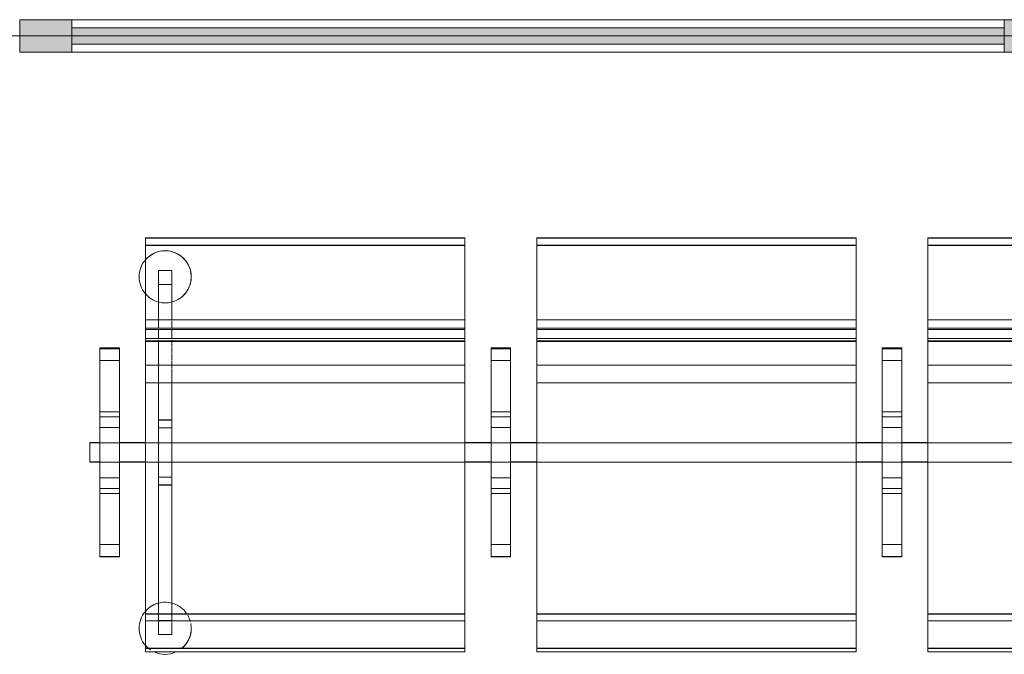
# Model space of a CAD drawing. Header units: millimetres. Extents: x 1110081 to 1268996, y -753649 to 3502.
# Tile 160 of 211: x 1205969 to 1207479, y -717716 to -716741. Entities that reach past the tile are written whole.
import ezdxf

# ---------------------------------------------------------------- set-up
doc = ezdxf.new("R2010")
doc.units = ezdxf.units.MM
for name, color, linetype, lineweight in [('A2312', 1, 'Continuous', 5), ('A272', 1, 'Continuous', 9), ('A822Custom 1Custom 2Custom 3Floor Plan00_Shared Levels and Grids', 1, 'Continuous', 5)]:
    doc.layers.add(name, color=color, linetype=linetype, lineweight=lineweight)

# ---------------------------------------------------------------- blocks, each defined once
blk = doc.blocks.new('279 - Seat-Gate-4-MO - 279 - Seat-Gate-4-MO-V171-H02-Nivå F-3_5 m_1_ Ny Plan 2 PV200')
at = {"layer": 'A272'}
for p, q in [((85.1, -767.8), (85.1, -138.2)), ((85.1, -138.2), (575.1, -138.2)), ((85.1, -149.8), (85.1, -138.7)), ((85.1, -138.7), (85.1, -254.6)), ((575.1, -138.7), (85.1, -138.7)), ((575.1, -149.2), (85.1, -149.2)), ((85.1, -263.9), (85.1, -149.8)), ((575.1, -149.8), (85.1, -149.8)), ((575.1, -138.2), (575.1, -767.8)), ((575.1, -254.6), (575.1, -138.7)), ((575.1, -138.7), (575.1, -149.8)), ((575.1, -149.8), (575.1, -263.9)), ((685.1, -767.8), (685.1, -138.2)), ((685.1, -138.2), (1175.1, -138.2)), ((685.1, -149.8), (685.1, -138.7)), ((685.1, -138.7), (685.1, -254.6)), ((1175.1, -138.7), (685.1, -138.7)), ((1175.1, -149.2), (685.1, -149.2)), ((685.1, -263.9), (685.1, -149.8)), ((1175.1, -149.8), (685.1, -149.8)), ((1175.1, -138.2), (1175.1, -767.8)), ((1175.1, -254.6), (1175.1, -138.7)), ((1175.1, -138.7), (1175.1, -149.8)), ((1175.1, -149.8), (1175.1, -263.9)), ((1285.1, -767.8), (1285.1, -138.2)), ((1285.1, -138.2), (1775.1, -138.2)), ((1285.1, -149.8), (1285.1, -138.7)), ((1285.1, -138.7), (1285.1, -254.6)), ((1775.1, -138.7), (1285.1, -138.7)), ((1775.1, -149.2), (1285.1, -149.2)), ((1285.1, -263.9), (1285.1, -149.8)), ((1775.1, -149.8), (1285.1, -149.8)), ((105.3, -263.9), (105.3, -188)), ((105.3, -188), (105.3, -209.5)), ((125.3, -188), (105.3, -188)), ((125.3, -188), (105.3, -188)), ((125.3, -209.5), (125.3, -188)), ((125.3, -188), (125.3, -263.9)), ((105.3, -209.5), (105.3, -263.9)), ((105.3, -209.5), (125.3, -209.5)), ((125.3, -209.5), (105.3, -209.5)), ((125.3, -263.9), (125.3, -209.5)), ((85.1, -279.4), (85.1, -254.6)), ((575.1, -254.6), (575.1, -279.4)), ((685.1, -279.4), (685.1, -254.6)), ((1175.1, -254.6), (1175.1, -279.4)), ((1285.1, -279.4), (1285.1, -254.6)), ((85.1, -263.9), (85.1, -296.1)), ((575.1, -263.9), (85.1, -263.9)), ((105.3, -276.9), (105.3, -264.7)), ((105.3, -264.7), (105.3, -276.9)), ((125.3, -276.9), (125.3, -265.5)), ((125.3, -265.5), (125.3, -276.9)), ((575.1, -296.1), (575.1, -263.9)), ((685.1, -263.9), (685.1, -296.1)), ((1175.1, -263.9), (685.1, -263.9)), ((1175.1, -296.1), (1175.1, -263.9)), ((1285.1, -263.9), (1285.1, -296.1)), ((1775.1, -263.9), (1285.1, -263.9)), ((575.1, -276.7), (85.1, -276.7)), ((85.1, -276.7), (85.1, -277.5)), ((85.1, -276.7), (85.1, -276.9)), ((85.1, -278.7), (85.1, -276.9)), ((85.1, -278.3), (85.1, -282.3)), ((575.1, -278.7), (85.1, -278.7)), ((85.1, -283.8), (85.1, -290.9)), ((105.3, -284.2), (105.3, -278.7)), ((105.3, -278.7), (105.3, -284.2)), ((105.3, -292.9), (105.3, -284.6)), ((105.3, -284.6), (105.3, -292.9)), ((125.3, -284.2), (125.3, -278.7)), ((125.3, -278.7), (125.3, -284.2)), ((125.3, -293), (125.3, -285)), ((125.3, -285), (125.3, -293)), ((575.1, -277.5), (575.1, -276.7)), ((575.1, -276.9), (575.1, -276.7)), ((575.1, -276.9), (575.1, -278.7)), ((575.1, -282.3), (575.1, -278.3)), ((575.1, -290.9), (575.1, -283.8)), ((1175.1, -276.7), (685.1, -276.7)), ((685.1, -276.7), (685.1, -277.5)), ((685.1, -276.7), (685.1, -276.9)), ((685.1, -278.7), (685.1, -276.9)), ((685.1, -278.3), (685.1, -282.3)), ((1175.1, -278.7), (685.1, -278.7)), ((685.1, -283.8), (685.1, -290.9)), ((1175.1, -277.5), (1175.1, -276.7)), ((1175.1, -276.9), (1175.1, -276.7)), ((1175.1, -276.9), (1175.1, -278.7)), ((1175.1, -282.3), (1175.1, -278.3)), ((1175.1, -290.9), (1175.1, -283.8)), ((1775.1, -276.7), (1285.1, -276.7)), ((1285.1, -276.7), (1285.1, -277.5)), ((1285.1, -276.7), (1285.1, -276.9)), ((1285.1, -278.7), (1285.1, -276.9)), ((1285.1, -278.3), (1285.1, -282.3)), ((1775.1, -278.7), (1285.1, -278.7)), ((1285.1, -283.8), (1285.1, -290.9)), ((85.1, -294.8), (85.1, -292.8)), ((85.1, -292.8), (85.1, -295)), ((575.1, -292.8), (85.1, -292.8)), ((85.1, -294.5), (85.1, -315.5)), ((85.1, -350), (85.1, -294.8)), ((85.1, -296.1), (575.1, -296.1)), ((85.1, -297), (575.1, -297)), ((105.3, -299.5), (105.3, -295)), ((105.3, -295), (105.3, -299.5)), ((105.3, -306.5), (105.3, -299.7)), ((105.3, -299.7), (105.3, -306.5)), ((125.3, -299.5), (125.3, -295.2)), ((125.3, -295.2), (125.3, -299.5)), ((125.3, -306.5), (125.3, -300)), ((125.3, -300), (125.3, -306.5)), ((575.1, -295), (575.1, -292.8)), ((575.1, -292.8), (575.1, -294.8)), ((575.1, -315.5), (575.1, -294.5)), ((575.1, -294.8), (575.1, -350)), ((685.1, -294.8), (685.1, -292.8)), ((685.1, -292.8), (685.1, -295)), ((1175.1, -292.8), (685.1, -292.8)), ((685.1, -294.5), (685.1, -315.5)), ((685.1, -350), (685.1, -294.8)), ((685.1, -296.1), (1175.1, -296.1)), ((685.1, -297), (1175.1, -297)), ((1175.1, -295), (1175.1, -292.8)), ((1175.1, -292.8), (1175.1, -294.8)), ((1175.1, -315.5), (1175.1, -294.5)), ((1175.1, -294.8), (1175.1, -350)), ((1285.1, -294.8), (1285.1, -292.8)), ((1285.1, -292.8), (1285.1, -295)), ((1775.1, -292.8), (1285.1, -292.8)), ((1285.1, -294.5), (1285.1, -315.5)), ((1285.1, -350), (1285.1, -294.8)), ((1285.1, -296.1), (1775.1, -296.1)), ((1285.1, -297), (1775.1, -297)), ((15.1, -627.2), (15.1, -307)), ((15.1, -307), (45.1, -307)), ((45.1, -307.6), (15.1, -307.6)), ((15.1, -307.6), (15.1, -326.5)), ((15.1, -307.6), (15.1, -308.2)), ((45.1, -308.2), (15.1, -308.2)), ((15.1, -310.2), (15.1, -326.5)), ((45.1, -307), (45.1, -627.2)), ((45.1, -308.2), (45.1, -307.6)), ((45.1, -326.5), (45.1, -307.6)), ((45.1, -326.5), (45.1, -310.2)), ((105.3, -315.6), (105.3, -306.9)), ((105.3, -306.9), (105.3, -315.6)), ((105.3, -326.3), (105.3, -316)), ((105.3, -316), (105.3, -326.3)), ((125.3, -315.6), (125.3, -307.3)), ((125.3, -307.3), (125.3, -315.6)), ((125.3, -326.3), (125.3, -316.5)), ((125.3, -316.5), (125.3, -326.3)), ((615.1, -307), (615.1, -627.2)), ((645.1, -307), (615.1, -307)), ((645.1, -307.6), (615.1, -307.6)), ((615.1, -307.6), (615.1, -326.5)), ((615.1, -307.6), (615.1, -308.2)), ((645.1, -308.2), (615.1, -308.2)), ((615.1, -310.2), (615.1, -326.5)), ((645.1, -627.2), (645.1, -307)), ((645.1, -308.2), (645.1, -307.6)), ((645.1, -326.5), (645.1, -307.6)), ((645.1, -326.5), (645.1, -310.2)), ((1215.1, -307), (1215.1, -627.2)), ((1245.1, -307), (1215.1, -307)), ((1245.1, -307.6), (1215.1, -307.6)), ((1215.1, -307.6), (1215.1, -326.5)), ((1215.1, -307.6), (1215.1, -308.2)), ((1245.1, -308.2), (1215.1, -308.2)), ((1215.1, -310.2), (1215.1, -326.5)), ((1245.1, -627.2), (1245.1, -307)), ((1245.1, -308.2), (1245.1, -307.6)), ((1245.1, -326.5), (1245.1, -307.6)), ((1245.1, -326.5), (1245.1, -310.2)), ((15.1, -326.6), (15.1, -326.4)), ((15.1, -326.5), (15.1, -326.4)), ((15.1, -467.7), (15.1, -326.5)), ((15.1, -346.5), (15.1, -326.5)), ((15.1, -326.6), (15.1, -404.9)), ((15.1, -412.7), (15.1, -326.6)), ((45.1, -326.6), (15.1, -326.6)), ((45.1, -326.4), (45.1, -326.6)), ((45.1, -326.5), (45.1, -467.7)), ((45.1, -326.5), (45.1, -346.5)), ((45.1, -404.9), (45.1, -326.6)), ((45.1, -326.6), (45.1, -412.7)), ((85.1, -317.4), (85.1, -333.7)), ((105.3, -337.9), (105.3, -326.7)), ((105.3, -326.7), (105.3, -337.9)), ((125.3, -337.9), (125.3, -327.2)), ((125.3, -327.2), (125.3, -337.9)), ((575.1, -333.7), (575.1, -317.4)), ((615.1, -326.6), (615.1, -326.4)), ((615.1, -467.7), (615.1, -326.5)), ((615.1, -346.5), (615.1, -326.5)), ((615.1, -326.6), (615.1, -404.9)), ((615.1, -412.7), (615.1, -326.6)), ((645.1, -326.6), (615.1, -326.6)), ((645.1, -326.4), (645.1, -326.6)), ((645.1, -326.5), (645.1, -467.7)), ((645.1, -326.5), (645.1, -346.5)), ((645.1, -404.9), (645.1, -326.6)), ((645.1, -326.6), (645.1, -412.7)), ((685.1, -317.4), (685.1, -333.7)), ((1175.1, -333.7), (1175.1, -317.4)), ((1215.1, -326.6), (1215.1, -326.4)), ((1215.1, -326.5), (1215.1, -326.4)), ((1215.1, -467.7), (1215.1, -326.5)), ((1215.1, -346.5), (1215.1, -326.5)), ((1215.1, -326.6), (1215.1, -404.9)), ((1215.1, -412.7), (1215.1, -326.6)), ((1245.1, -326.6), (1215.1, -326.6)), ((1245.1, -326.4), (1245.1, -326.6)), ((1245.1, -326.5), (1245.1, -467.7)), ((1245.1, -326.5), (1245.1, -346.5)), ((1245.1, -404.9), (1245.1, -326.6)), ((1245.1, -326.6), (1245.1, -412.7)), ((1285.1, -317.4), (1285.1, -333.7)), ((15.1, -346.5), (15.1, -467.7)), ((45.1, -467.7), (45.1, -346.5)), ((85.1, -333.7), (85.1, -360.6)), ((575.1, -333.7), (85.1, -333.7)), ((105.3, -417.6), (105.3, -338.4)), ((105.3, -338.4), (105.3, -417.6)), ((125.3, -417.6), (125.3, -338.9)), ((125.3, -338.9), (125.3, -417.6)), ((575.1, -360.6), (575.1, -333.7)), ((615.1, -346.5), (615.1, -467.7)), ((645.1, -467.7), (645.1, -346.5)), ((685.1, -333.7), (685.1, -360.6)), ((1175.1, -333.7), (685.1, -333.7)), ((1175.1, -360.6), (1175.1, -333.7)), ((1215.1, -346.5), (1215.1, -467.7)), ((1245.1, -467.7), (1245.1, -346.5)), ((1285.1, -333.7), (1285.1, -360.6)), ((1775.1, -333.7), (1285.1, -333.7)), ((85.1, -715.7), (85.1, -350)), ((85.1, -360.6), (85.1, -726)), ((575.1, -360.6), (85.1, -360.6)), ((575.1, -350), (575.1, -715.7)), ((575.1, -726), (575.1, -360.6)), ((685.1, -715.7), (685.1, -350)), ((685.1, -360.6), (685.1, -726)), ((1175.1, -360.6), (685.1, -360.6)), ((1175.1, -350), (1175.1, -715.7)), ((1175.1, -726), (1175.1, -360.6)), ((1285.1, -715.7), (1285.1, -350)), ((1285.1, -360.6), (1285.1, -726)), ((1775.1, -360.6), (1285.1, -360.6)), ((15.1, -404.9), (15.1, -467.7)), ((45.1, -404.9), (15.1, -404.9)), ((45.1, -467.7), (45.1, -404.9)), ((615.1, -404.9), (615.1, -467.7)), ((645.1, -404.9), (615.1, -404.9)), ((645.1, -467.7), (645.1, -404.9)), ((1215.1, -404.9), (1215.1, -467.7)), ((1245.1, -404.9), (1215.1, -404.9)), ((1245.1, -467.7), (1245.1, -404.9)), ((15.1, -429), (15.1, -412.7)), ((45.1, -412.7), (15.1, -412.7)), ((45.1, -412.7), (45.1, -429)), ((105.3, -452.6), (105.3, -417.6)), ((125.3, -417.6), (105.3, -417.6)), ((105.3, -418.1), (105.3, -429.6)), ((125.3, -418.1), (105.3, -418.1)), ((125.3, -417.6), (125.3, -452.6)), ((125.3, -429.6), (125.3, -418.1)), ((615.1, -429), (615.1, -412.7)), ((645.1, -412.7), (615.1, -412.7)), ((645.1, -412.7), (645.1, -429)), ((1215.1, -429), (1215.1, -412.7)), ((1245.1, -412.7), (1215.1, -412.7)), ((1245.1, -412.7), (1245.1, -429)), ((15.1, -467.7), (15.1, -429)), ((45.1, -429), (15.1, -429)), ((45.1, -429), (45.1, -467.7)), ((105.3, -429.6), (105.3, -452.6)), ((125.3, -429.6), (105.3, -429.6)), ((125.3, -452.6), (125.3, -429.6)), ((615.1, -467.7), (615.1, -429)), ((645.1, -429), (615.1, -429)), ((645.1, -429), (645.1, -467.7)), ((1215.1, -467.7), (1215.1, -429)), ((1245.1, -429), (1215.1, -429)), ((1245.1, -429), (1245.1, -467.7)), ((0, -452.1), (0, -482.1)), ((15.1, -452.1), (0, -452.1)), ((0, -467.6), (0, -452.6)), ((0, -452.6), (0, -467.6)), ((15.1, -452.6), (0, -452.6)), ((15.1, -452.6), (0, -452.6)), ((45.1, -452.6), (15.1, -452.6)), ((45.1, -452.6), (15.1, -452.6)), ((45.1, -452.1), (85.1, -452.1)), ((85.1, -452.6), (45.1, -452.6)), ((85.1, -452.6), (45.1, -452.6)), ((575.1, -452.6), (85.1, -452.6)), ((105.3, -452.6), (85.1, -452.6)), ((125.3, -452.6), (105.3, -452.6)), ((105.3, -482.6), (105.3, -452.6)), ((105.3, -452.6), (105.3, -482.6)), ((575.1, -452.6), (125.3, -452.6)), ((125.3, -482.6), (125.3, -452.6)), ((125.3, -452.6), (125.3, -482.6)), ((615.1, -452.1), (575.1, -452.1)), ((615.1, -452.6), (575.1, -452.6)), ((615.1, -452.6), (575.1, -452.6)), ((645.1, -452.6), (615.1, -452.6)), ((645.1, -452.6), (615.1, -452.6)), ((645.1, -452.1), (685.1, -452.1)), ((685.1, -452.6), (645.1, -452.6)), ((685.1, -452.6), (645.1, -452.6)), ((1175.1, -452.6), (685.1, -452.6)), ((1175.1, -452.6), (685.1, -452.6)), ((1215.1, -452.1), (1175.1, -452.1)), ((1215.1, -452.6), (1175.1, -452.6)), ((1215.1, -452.6), (1175.1, -452.6)), ((1245.1, -452.6), (1215.1, -452.6)), ((1245.1, -452.6), (1215.1, -452.6)), ((1245.1, -452.1), (1285.1, -452.1)), ((1285.1, -452.6), (1245.1, -452.6)), ((1285.1, -452.6), (1245.1, -452.6)), ((1775.1, -452.6), (1285.1, -452.6)), ((1775.1, -452.6), (1285.1, -452.6)), ((0, -482.6), (0, -467.6)), ((0, -467.6), (0, -482.6)), ((15.1, -467.7), (15.1, -530.5)), ((15.1, -608.9), (15.1, -467.7)), ((15.1, -506.4), (15.1, -467.7)), ((15.1, -467.7), (15.1, -588.9)), ((45.1, -467.7), (45.1, -608.9)), ((45.1, -530.5), (45.1, -467.7)), ((45.1, -588.9), (45.1, -467.7)), ((45.1, -467.7), (45.1, -506.4)), ((615.1, -467.7), (615.1, -530.5)), ((615.1, -608.9), (615.1, -467.7)), ((615.1, -506.4), (615.1, -467.7)), ((615.1, -467.7), (615.1, -588.9)), ((645.1, -467.7), (645.1, -608.9)), ((645.1, -530.5), (645.1, -467.7)), ((645.1, -588.9), (645.1, -467.7)), ((645.1, -467.7), (645.1, -506.4)), ((1215.1, -467.7), (1215.1, -530.5)), ((1215.1, -608.9), (1215.1, -467.7)), ((1215.1, -506.4), (1215.1, -467.7)), ((1215.1, -467.7), (1215.1, -588.9)), ((1245.1, -467.7), (1245.1, -608.9)), ((1245.1, -530.5), (1245.1, -467.7)), ((1245.1, -588.9), (1245.1, -467.7)), ((1245.1, -467.7), (1245.1, -506.4)), ((0, -482.1), (15.1, -482.1)), ((0, -482.6), (15.1, -482.6)), ((15.1, -482.6), (0, -482.6)), ((15.1, -482.6), (45.1, -482.6)), ((45.1, -482.6), (15.1, -482.6)), ((45.1, -482.1), (85.1, -482.1)), ((45.1, -482.6), (85.1, -482.6)), ((85.1, -482.6), (45.1, -482.6)), ((85.1, -482.6), (575.1, -482.6)), ((105.3, -482.6), (85.1, -482.6)), ((125.3, -482.6), (105.3, -482.6)), ((105.3, -517.5), (105.3, -482.6)), ((105.3, -482.6), (105.3, -505.5)), ((575.1, -482.6), (125.3, -482.6)), ((125.3, -505.5), (125.3, -482.6)), ((125.3, -482.6), (125.3, -517.5)), ((615.1, -482.1), (575.1, -482.1)), ((575.1, -482.6), (615.1, -482.6)), ((615.1, -482.6), (575.1, -482.6)), ((615.1, -482.6), (645.1, -482.6)), ((645.1, -482.6), (615.1, -482.6)), ((645.1, -482.1), (685.1, -482.1)), ((645.1, -482.6), (685.1, -482.6)), ((685.1, -482.6), (645.1, -482.6)), ((685.1, -482.6), (1175.1, -482.6)), ((1175.1, -482.6), (685.1, -482.6)), ((1215.1, -482.1), (1175.1, -482.1)), ((1175.1, -482.6), (1215.1, -482.6)), ((1215.1, -482.6), (1175.1, -482.6)), ((1215.1, -482.6), (1245.1, -482.6)), ((1245.1, -482.6), (1215.1, -482.6)), ((1245.1, -482.1), (1285.1, -482.1)), ((1245.1, -482.6), (1285.1, -482.6)), ((1285.1, -482.6), (1245.1, -482.6)), ((1285.1, -482.6), (1775.1, -482.6)), ((1775.1, -482.6), (1285.1, -482.6)), ((15.1, -522.7), (15.1, -506.4)), ((45.1, -506.4), (15.1, -506.4)), ((45.1, -506.4), (45.1, -522.7)), ((105.3, -505.5), (105.3, -517)), ((125.3, -505.5), (105.3, -505.5)), ((125.3, -517), (125.3, -505.5)), ((615.1, -522.7), (615.1, -506.4)), ((645.1, -506.4), (615.1, -506.4)), ((645.1, -506.4), (645.1, -522.7)), ((1215.1, -522.7), (1215.1, -506.4)), ((1245.1, -506.4), (1215.1, -506.4)), ((1245.1, -506.4), (1245.1, -513.8)), ((15.1, -608.8), (15.1, -522.7)), ((45.1, -522.7), (15.1, -522.7)), ((45.1, -522.7), (45.1, -608.8)), ((125.3, -517), (105.3, -517)), ((105.3, -715.7), (105.3, -517.5)), ((105.3, -517.5), (105.3, -715.7)), ((125.3, -517.5), (105.3, -517.5)), ((125.3, -715.7), (125.3, -517.5)), ((125.3, -517.5), (125.3, -715.7)), ((615.1, -608.8), (615.1, -522.7)), ((645.1, -522.7), (615.1, -522.7)), ((645.1, -522.7), (645.1, -608.8)), ((1215.1, -608.8), (1215.1, -522.7)), ((1245.1, -522.7), (1215.1, -522.7)), ((1245.1, -513.8), (1245.1, -517.3)), ((1245.1, -517.3), (1245.1, -522.7)), ((1245.1, -522.7), (1245.1, -608.8)), ((15.1, -530.5), (15.1, -608.8)), ((45.1, -530.5), (15.1, -530.5)), ((45.1, -608.8), (45.1, -530.5)), ((615.1, -530.5), (615.1, -608.8)), ((645.1, -530.5), (615.1, -530.5)), ((645.1, -608.8), (645.1, -530.5)), ((1215.1, -530.5), (1215.1, -608.8)), ((1245.1, -530.5), (1215.1, -530.5)), ((1245.1, -608.8), (1245.1, -530.5)), ((15.1, -608.9), (15.1, -588.9)), ((45.1, -588.9), (45.1, -608.9)), ((615.1, -608.9), (615.1, -588.9)), ((645.1, -588.9), (645.1, -608.9)), ((1215.1, -608.9), (1215.1, -588.9)), ((1245.1, -588.9), (1245.1, -608.9)), ((15.1, -609), (15.1, -608.8)), ((45.1, -608.8), (15.1, -608.8)), ((15.1, -608.9), (15.1, -625.2)), ((15.1, -608.9), (15.1, -627.8)), ((15.1, -609), (15.1, -608.9)), ((45.1, -608.8), (45.1, -609)), ((45.1, -627.8), (45.1, -608.9)), ((45.1, -625.2), (45.1, -608.9)), ((615.1, -609), (615.1, -608.8)), ((645.1, -608.8), (615.1, -608.8)), ((615.1, -608.9), (615.1, -625.2)), ((615.1, -608.9), (615.1, -627.8)), ((615.1, -609), (615.1, -608.9)), ((645.1, -608.8), (645.1, -609)), ((645.1, -627.8), (645.1, -608.9)), ((645.1, -625.2), (645.1, -608.9)), ((1215.1, -609), (1215.1, -608.8)), ((1245.1, -608.8), (1215.1, -608.8)), ((1215.1, -608.9), (1215.1, -625.2)), ((1215.1, -608.9), (1215.1, -627.8)), ((1215.1, -609), (1215.1, -608.9)), ((1245.1, -608.8), (1245.1, -609)), ((1245.1, -627.8), (1245.1, -608.9)), ((1245.1, -625.2), (1245.1, -608.9)), ((45.1, -627.2), (15.1, -627.2)), ((15.1, -627.2), (15.1, -627.8)), ((45.1, -627.2), (15.1, -627.2)), ((15.1, -627.8), (45.1, -627.8)), ((45.1, -627.8), (45.1, -627.2)), ((615.1, -627.2), (645.1, -627.2)), ((615.1, -627.2), (615.1, -627.8)), ((645.1, -627.2), (615.1, -627.2)), ((615.1, -627.8), (645.1, -627.8)), ((645.1, -627.8), (645.1, -627.2)), ((1215.1, -627.2), (1245.1, -627.2)), ((1215.1, -627.2), (1215.1, -627.8)), ((1245.1, -627.2), (1215.1, -627.2)), ((1215.1, -627.8), (1245.1, -627.8)), ((1245.1, -627.8), (1245.1, -627.2)), ((575.1, -715.1), (85.1, -715.1)), ((85.1, -715.7), (85.1, -740.2)), ((575.1, -715.7), (85.1, -715.7)), ((105.3, -728.1), (105.3, -716.2)), ((105.3, -716.2), (105.3, -725.5)), ((125.3, -725.5), (125.3, -716.7)), ((125.3, -716.7), (125.3, -728.1)), ((575.1, -740.2), (575.1, -715.7)), ((1175.1, -715.1), (685.1, -715.1)), ((685.1, -715.7), (685.1, -740.2)), ((1175.1, -715.7), (685.1, -715.7)), ((1175.1, -740.2), (1175.1, -715.7)), ((1775.1, -715.1), (1285.1, -715.1)), ((1285.1, -715.7), (1285.1, -740.2)), ((1775.1, -715.7), (1285.1, -715.7)), ((575.1, -726), (85.1, -726)), ((85.1, -728.1), (85.1, -759.7)), ((105.3, -725.5), (105.3, -728.1)), ((105.3, -725.5), (125.3, -725.5)), ((125.3, -725.5), (105.3, -725.5)), ((105.3, -728.6), (105.3, -747.1)), ((105.3, -747.1), (105.3, -728.6)), ((125.3, -728.1), (125.3, -725.5)), ((125.3, -729.1), (125.3, -747.1)), ((125.3, -747.1), (125.3, -729.1)), ((575.1, -759.7), (575.1, -728.1)), ((1175.1, -726), (685.1, -726)), ((685.1, -728.1), (685.1, -759.7)), ((1175.1, -759.7), (1175.1, -728.1)), ((1775.1, -726), (1285.1, -726)), ((1285.1, -728.1), (1285.1, -759.7)), ((85.1, -768.4), (85.1, -740.2)), ((125.3, -747.1), (105.3, -747.1)), ((125.3, -747.1), (105.3, -747.1)), ((575.1, -740.2), (575.1, -768.4)), ((685.1, -768.4), (685.1, -740.2)), ((1175.1, -740.2), (1175.1, -768.4)), ((1285.1, -768.4), (1285.1, -740.2)), ((85.1, -759.7), (85.1, -773.4)), ((575.1, -767.8), (85.1, -767.8)), ((85.1, -768.4), (85.1, -773.4)), ((85.1, -768.4), (575.1, -768.4)), ((575.1, -773.4), (575.1, -759.7)), ((575.1, -773.4), (575.1, -768.4)), ((685.1, -759.7), (685.1, -773.4)), ((1175.1, -767.8), (685.1, -767.8)), ((685.1, -768.4), (685.1, -773.4)), ((685.1, -768.4), (1175.1, -768.4)), ((1175.1, -773.4), (1175.1, -759.7)), ((1175.1, -773.4), (1175.1, -768.4)), ((1285.1, -759.7), (1285.1, -773.4)), ((1775.1, -767.8), (1285.1, -767.8)), ((1285.1, -768.4), (1285.1, -773.4)), ((1285.1, -768.4), (1775.1, -768.4)), ((85.1, -773.4), (575.1, -773.4)), ((575.1, -773.4), (575.1, -773.4)), ((685.1, -773.4), (1175.1, -773.4)), ((1175.1, -773.4), (1175.1, -773.4)), ((1285.1, -773.4), (1775.1, -773.4))]:
    blk.add_line(p, q, dxfattribs=at)
for centre, start, end in [((115.3, -197.9), 0, 139.4788), ((115.3, -197.9), 120, 139.4788), ((115.3, -197.9), 90, 120), ((115.3, -197.9), 60, 90), ((115.3, -197.9), 0, 60), ((115.3, -197.9), 139.4788, 180), ((115.3, -197.9), 139.4788, 180), ((115.3, -197.9), 180, 220.5212), ((115.3, -197.9), 180, 220.5212), ((115.3, -197.9), 285, 0), ((115.3, -197.9), 315, 0), ((115.3, -197.9), 220.5212, 255), ((115.3, -197.9), 220.5212, 255), ((115.3, -197.9), 285, 315), ((115.3, -197.9), 255.5111, 270), ((115.3, -197.9), 255.5111, 270), ((115.3, -197.9), 270, 284.4889), ((115.3, -197.9), 270, 284.4889), ((115.3, -737.4), 105, 139.4788), ((115.3, -737.4), 120, 139.4788), ((115.3, -737.4), 105, 120), ((115.3, -737.4), 75.5111, 104.4889), ((115.3, -737.4), 90, 104.4889), ((115.3, -737.4), 75.5111, 90), ((115.3, -737.4), 33.0503, 75), ((115.3, -737.4), 33.0503, 75), ((115.3, -737.4), 139.4788, 180), ((115.3, -737.4), 139.4788, 180), ((115.3, -737.4), 15, 30), ((115.3, -737.4), 15, 30), ((115.3, -737.4), 180, 220.5212), ((115.3, -737.4), 180, 220.5212), ((115.3, -737.4), 308.5023, 360), ((115.3, -737.4), 345, 0), ((115.3, -737.4), 0, 10.9404), ((115.3, -737.4), 0, 10.9404), ((115.3, -737.4), 308.5023, 345), ((115.3, -737.4), 220.5212, 231.4977), ((115.3, -737.4), 220.5212, 231.4977), ((115.3, -737.4), 231.5504, 236.1765), ((115.3, -737.4), 231.5504, 236.1765), ((115.3, -737.4), 245.1984, 294.8016), ((115.3, -737.4), 245.1984, 294.8016)]:
    blk.add_arc(centre, 40, start, end, dxfattribs=at)
blk = doc.blocks.new('System Panel - A234 - Systemglass-12540333-H02-Nivå F-3_5 m_1_ Ny Plan 2 PV200')
at = {"layer": 'A2312'}
blk.add_hatch(color=256, dxfattribs=at).paths.add_polyline_path([(-715, -12.5), (715, -12.5), (715, 12.5), (-715, 12.5)])
for p, q in [((715, 12.5), (-715, 12.5)), ((-715, 12.5), (-715, -12.5)), ((715, -12.5), (715, 12.5)), ((-715, -12.5), (715, -12.5))]:
    blk.add_line(p, q, dxfattribs=at)
blk = doc.blocks.new('Rectangular Mullion - 80 x 50  mm-12540318-H02-Nivå F-3_5 m_1_ Ny Plan 2 PV200')
at = {"layer": 'A2312'}
for p, q in [((1206048.6, -698741.4), (1207478.6, -698741.4)), ((1207478.6, -698791.4), (1206048.6, -698791.4))]:
    blk.add_line(p, q, dxfattribs=at)
blk = doc.blocks.new('Rectangular Mullion - 80 x 50  mm-12540322-H02-Nivå F-3_5 m_1_ Ny Plan 2 PV200')
at = {"layer": 'A2312'}
blk.add_hatch(color=256, dxfattribs=at).paths.add_polyline_path([(40, 25), (40, -25), (-40, -25), (-40, 25)])
for p, q in [((-40, 25), (40, 25)), ((-40, -25), (-40, 25)), ((40, 25), (40, -25)), ((40, -25), (-40, -25))]:
    blk.add_line(p, q, dxfattribs=at)
blk = doc.blocks.new('br001-h02-a-200-2-0001_Z02_dwg_System Panel - A234 - Systemglass-12540333-H02-Nivå F-3_5m-1921979-MA-20-0001 GA Level 02 -Rearrange - option 3D')
at = {"layer": 'A2312', "color": 7, "flags": 128}
blk.add_lwpolyline([(-715, -12.5), (715, -12.5), (715, 12.5), (-715, 12.5)], close=True, dxfattribs=at)
blk = doc.blocks.new('br001-h02-a-200-2-0001_Z02_dwg_Rectangular Mullion - 80 x 50  mm-12540318-H02-Nivå F-3_5m-1921983-MA-20-0001 GA Level 02 -Rearrange - option 3D')
at = {"layer": 'A2312', "color": 7}
for p, q in [((1206048.6, -698741.4), (1207478.6, -698741.4)), ((1207478.6, -698791.4), (1206048.6, -698791.4))]:
    blk.add_line(p, q, dxfattribs=at)
blk = doc.blocks.new('br001-h02-a-200-2-0001_Z02_dwg_Rectangular Mullion - 80 x 50  mm-12540322-H02-Nivå F-3_5m-1921986-MA-20-0001 GA Level 02 -Rearrange - option 3D')
at = {"layer": 'A2312', "color": 7, "flags": 128}
blk.add_lwpolyline([(-40, 25), (40, 25), (40, -25), (-40, -25)], close=True, dxfattribs=at)

msp = doc.modelspace()

# ---------------------------------------------------------------- linework, layer by layer
at = {"layer": 'A822Custom 1Custom 2Custom 3Floor Plan00_Shared Levels and Grids'}
msp.add_line((1160395.2, -716766.4), (1214398.7, -716766.4), dxfattribs=at)

# ---------------------------------------------------------------- block references
at = {"extrusion": (0, 0, -1), "rotation": 180}
msp.add_blockref('br001-h02-a-200-2-0001_Z02_dwg_Rectangular Mullion - 80 x 50  mm-12540322-H02-Nivå F-3_5m-1921986-MA-20-0001 GA Level 02 -Rearrange - option 3D', (-1206008.6, -716766.4), dxfattribs=at)
for name, p in [('br001-h02-a-200-2-0001_Z02_dwg_Rectangular Mullion - 80 x 50  mm-12540318-H02-Nivå F-3_5m-1921983-MA-20-0001 GA Level 02 -Rearrange - option 3D', (0, -18000)), ('br001-h02-a-200-2-0001_Z02_dwg_System Panel - A234 - Systemglass-12540333-H02-Nivå F-3_5m-1921979-MA-20-0001 GA Level 02 -Rearrange - option 3D', (1206763.6, -716766.4))]:
    msp.add_blockref(name, p)
at = {"layer": 'A2312', "extrusion": (0, 0, -1), "rotation": 180}
for p in [(-1206008.6, -716766.4), (-1207518.6, -716766.4)]:
    msp.add_blockref('Rectangular Mullion - 80 x 50  mm-12540322-H02-Nivå F-3_5 m_1_ Ny Plan 2 PV200', p, dxfattribs=at)
at = {"layer": 'A2312'}
for name, p in [('Rectangular Mullion - 80 x 50  mm-12540318-H02-Nivå F-3_5 m_1_ Ny Plan 2 PV200', (0, -18000)), ('System Panel - A234 - Systemglass-12540333-H02-Nivå F-3_5 m_1_ Ny Plan 2 PV200', (1206763.6, -716766.4))]:
    msp.add_blockref(name, p, dxfattribs=at)
at = {"layer": 'A272'}
msp.add_blockref('279 - Seat-Gate-4-MO - 279 - Seat-Gate-4-MO-V171-H02-Nivå F-3_5 m_1_ Ny Plan 2 PV200', (1206076.4, -716938.2), dxfattribs=at)

doc.saveas('drawing.dxf')
